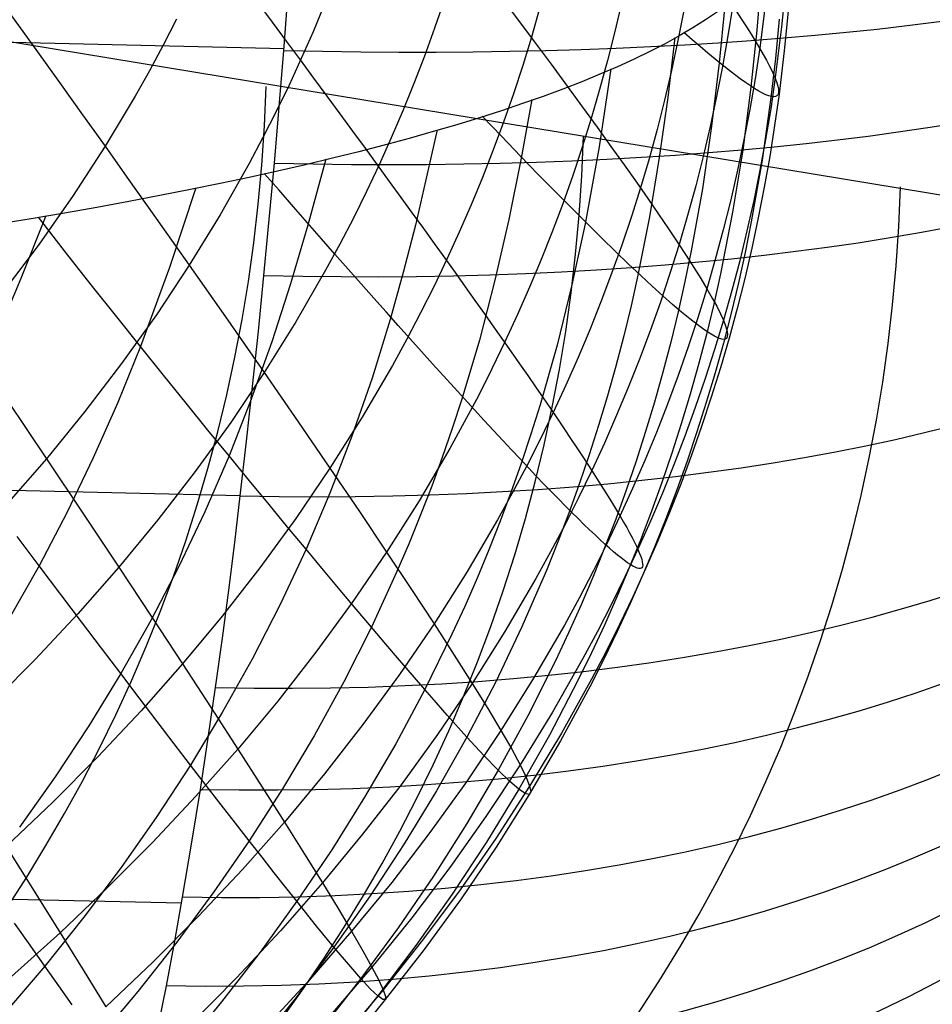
# Model space of a CAD drawing. Extents: x -274 to 274, y -220 to 276.
# Tile 35 of 164: x -249.57 to -248.38, y 9.4 to 10.68. Entities that reach past the tile are written whole.
import ezdxf

# ---------------------------------------------------------------- set-up
doc = ezdxf.new("R2010")
doc.units = 0
doc.layers.add('PREDEFINITO', color=7, linetype='CONTINUOUS')

msp = doc.modelspace()

# ---------------------------------------------------------------- linework, layer by layer
at = {"layer": 'PREDEFINITO'}
for p, q in [((-249.2231, 10.6386, 696.4546), (-264.8686, 11.0101, 693.1242)), ((-247.9937, 10.3867, 700.2615), (-251.4986, 10.9638, 716.8082)), ((-248.6034, 10.7373, 687.0474), (-248.6095, 10.6629, 687.0429)), ((-249.2235, 10.6367, 696.455), (-249.2167, 10.7253, 696.4324)), ((-248.5708, 10.7336, 688.0645), (-248.5773, 10.6672, 688.0698)), ((-249.0154, 10.7016, 690.1938), (-249.0278, 10.6654, 690.207)), ((-248.7848, 10.6997, 689.4717), (-248.7937, 10.6614, 689.4819)), ((-248.5969, 10.7073, 688.4129), (-248.6056, 10.6399, 688.4213)), ((-248.5676, 10.7009, 687.7237), (-248.5735, 10.6401, 687.7258)), ((-249.171, 10.6959, 690.5631), (-249.1856, 10.6609, 690.5776)), ((-248.8914, 10.6912, 689.834), (-248.9021, 10.6539, 689.8457)), ((-248.7042, 10.6884, 689.1181), (-248.7118, 10.6494, 689.1267)), ((-248.6508, 10.6952, 686.7093), (-248.6582, 10.6204, 686.7012)), ((-248.6408, 10.6953, 688.764), (-248.6471, 10.6555, 688.7709)), ((-249.5769, 10.6814, 691.3184), (-249.5455, 10.6377, 691.2458)), ((-249.3629, 10.6771, 690.9435), (-249.3801, 10.6436, 690.9591)), ((-248.5806, 10.6773, 687.3828), (-248.5854, 10.6263, 687.3821)), ((-249.1856, 10.6609, 690.5776), (-249.2008, 10.6262, 690.592)), ((-249.0278, 10.6654, 690.207), (-249.0409, 10.6294, 690.22)), ((-248.7937, 10.6614, 689.4819), (-248.8033, 10.6235, 689.492)), ((-248.6095, 10.6629, 687.0429), (-248.6171, 10.5891, 687.0383)), ((-248.5773, 10.6672, 688.0698), (-248.5855, 10.6014, 688.075)), ((-248.9021, 10.6539, 689.8457), (-248.9134, 10.617, 689.8573)), ((-248.7157, 10.6536, 686.3698), (-248.7251, 10.5754, 686.3575)), ((-248.7118, 10.6494, 689.1267), (-248.7202, 10.6107, 689.1351)), ((-248.6471, 10.6555, 688.7709), (-248.654, 10.616, 688.7776)), ((-249.5455, 10.6377, 691.2458), (-249.5148, 10.595, 691.1718)), ((-249.3801, 10.6436, 690.9591), (-249.398, 10.6104, 690.9745)), ((-249.2295, 10.5637, 696.4754), (-249.2235, 10.6367, 696.455)), ((-248.6056, 10.6399, 688.4213), (-248.6117, 10.5999, 688.4263)), ((-248.5735, 10.6401, 687.7258), (-248.5806, 10.5799, 687.7276)), ((-249.2008, 10.6262, 690.592), (-249.2168, 10.5917, 690.6062)), ((-249.0409, 10.6294, 690.22), (-249.0546, 10.5937, 690.233)), ((-248.8033, 10.6235, 689.492), (-248.8136, 10.5858, 689.502)), ((-248.6582, 10.6204, 686.7012), (-248.6681, 10.5382, 686.6921)), ((-248.5854, 10.6263, 687.3821), (-248.5912, 10.5757, 687.3813)), ((-249.398, 10.6104, 690.9745), (-249.4166, 10.5774, 690.9898)), ((-248.9134, 10.617, 689.8573), (-248.9255, 10.5803, 689.8688)), ((-248.7989, 10.6129, 686.0284), (-248.8142, 10.5117, 686.0077)), ((-248.7202, 10.6107, 689.1351), (-248.7293, 10.5723, 689.1435)), ((-248.654, 10.616, 688.7776), (-248.6617, 10.5768, 688.7843)), ((-249.5148, 10.595, 691.1718), (-249.4848, 10.5532, 691.0965)), ((-248.6117, 10.5999, 688.4263), (-248.6186, 10.5602, 688.4311)), ((-248.5855, 10.6014, 688.075), (-248.5914, 10.5611, 688.0781)), ((-249.2168, 10.5917, 690.6062), (-249.2334, 10.5575, 690.6203)), ((-249.0546, 10.5937, 690.233), (-249.069, 10.5583, 690.2458)), ((-248.8136, 10.5858, 689.502), (-248.8246, 10.5484, 689.5119)), ((-248.6171, 10.5891, 687.0383), (-248.6278, 10.5074, 687.0331)), ((-249.4166, 10.5774, 690.9898), (-249.4556, 10.5123, 691.0199)), ((-248.9255, 10.5803, 689.8688), (-248.9382, 10.5438, 689.8802)), ((-248.9014, 10.5728, 685.6856), (-248.9152, 10.4968, 685.6663)), ((-248.7293, 10.5723, 689.1435), (-248.739, 10.5341, 689.1517)), ((-248.7251, 10.5754, 686.3575), (-248.7361, 10.4978, 686.3452)), ((-248.6617, 10.5768, 688.7843), (-248.67, 10.5379, 688.7908)), ((-248.5912, 10.5757, 687.3813), (-248.6026, 10.4944, 687.3799)), ((-248.5806, 10.5799, 687.7276), (-248.5863, 10.5393, 687.7288)), ((-249.2334, 10.5575, 690.6203), (-249.2506, 10.5236, 690.6342)), ((-249.2358, 10.4902, 696.4976), (-249.2295, 10.5637, 696.4754)), ((-249.069, 10.5583, 690.2458), (-249.0841, 10.5231, 690.2584)), ((-248.6186, 10.5602, 688.4311), (-248.6261, 10.5207, 688.4359)), ((-248.5914, 10.5611, 688.0781), (-248.5981, 10.5211, 688.0811)), ((-249.4848, 10.5532, 691.0965), (-249.4556, 10.5123, 691.0199)), ((-248.9382, 10.5438, 689.8802), (-248.9516, 10.5077, 689.8914)), ((-248.8246, 10.5484, 689.5119), (-248.8362, 10.5112, 689.5216)), ((-249.0243, 10.5338, 685.3407), (-249.0527, 10.4099, 685.3031)), ((-248.739, 10.5341, 689.1517), (-248.7494, 10.4962, 689.1598)), ((-248.6681, 10.5382, 686.6921), (-248.6801, 10.4569, 686.6831)), ((-248.67, 10.5379, 688.7908), (-248.6791, 10.4992, 688.7973)), ((-248.5863, 10.5393, 687.7288), (-248.5927, 10.4991, 687.73)), ((-249.2506, 10.5236, 690.6342), (-249.2685, 10.4899, 690.648)), ((-249.0841, 10.5231, 690.2584), (-249.0998, 10.4882, 690.271)), ((-248.6261, 10.5207, 688.4359), (-248.6344, 10.4815, 688.4406)), ((-248.5981, 10.5211, 688.0811), (-248.6054, 10.4814, 688.084)), ((-249.4556, 10.5123, 691.0199), (-249.4972, 10.4482, 691.0494)), ((-249.4556, 10.5123, 691.0199), (-249.4272, 10.4723, 690.9421)), ((-248.9516, 10.5077, 689.8914), (-248.9656, 10.4717, 689.9025)), ((-248.8362, 10.5112, 689.5216), (-248.8485, 10.4743, 689.5312)), ((-248.8142, 10.5117, 686.0077), (-248.8323, 10.4115, 685.9869)), ((-248.6278, 10.5074, 687.0331), (-248.6409, 10.4266, 687.0277)), ((-249.1689, 10.4956, 684.9944), (-249.1923, 10.41, 684.9644)), ((-248.9152, 10.4968, 685.6663), (-248.9314, 10.4173, 685.646)), ((-248.7494, 10.4962, 689.1598), (-248.7605, 10.4585, 689.1678)), ((-248.7361, 10.4978, 686.3452), (-248.7489, 10.4209, 686.3329)), ((-248.6791, 10.4992, 688.7973), (-248.6888, 10.4608, 688.8036)), ((-248.6026, 10.4944, 687.3799), (-248.6167, 10.4142, 687.3782)), ((-248.5927, 10.4991, 687.73), (-248.5998, 10.4591, 687.731)), ((-249.2685, 10.4899, 690.648), (-249.3061, 10.4234, 690.6752)), ((-249.2424, 10.4171, 696.5213), (-249.2358, 10.4902, 696.4976)), ((-249.0998, 10.4882, 690.271), (-249.1162, 10.4536, 690.2834)), ((-248.6344, 10.4815, 688.4406), (-248.6434, 10.4426, 688.4452)), ((-248.6054, 10.4814, 688.084), (-248.6135, 10.4419, 688.0868)), ((-249.4272, 10.4723, 690.9421), (-249.3995, 10.4333, 690.8631)), ((-248.9656, 10.4717, 689.9025), (-248.9804, 10.4361, 689.9135)), ((-248.8485, 10.4743, 689.5312), (-248.8615, 10.4376, 689.5408)), ((-249.3376, 10.4584, 684.6458), (-249.3721, 10.3549, 684.6041)), ((-248.7605, 10.4585, 689.1678), (-248.7723, 10.4211, 689.1757)), ((-248.6888, 10.4608, 688.8036), (-248.6993, 10.4226, 688.8099)), ((-248.6801, 10.4569, 686.6831), (-248.6945, 10.3766, 686.6739)), ((-248.5998, 10.4591, 687.731), (-248.6075, 10.4194, 687.732)), ((-249.4972, 10.4482, 691.0494), (-249.5412, 10.3852, 691.0782)), ((-249.1162, 10.4536, 690.2834), (-249.1332, 10.4192, 690.2956)), ((-248.6434, 10.4426, 688.4452), (-248.653, 10.4039, 688.4497)), ((-248.6135, 10.4419, 688.0868), (-248.6223, 10.4027, 688.0896)), ((-249.3995, 10.4333, 690.8631), (-249.3463, 10.358, 690.7017)), ((-248.9804, 10.4361, 689.9135), (-248.9958, 10.4007, 689.9243)), ((-248.8615, 10.4376, 689.5408), (-248.8752, 10.4013, 689.5502)), ((-249.5325, 10.4219, 684.2948), (-249.5651, 10.3407, 684.2581)), ((-249.5038, 10.3711, 684.3565), (-249.542, 10.4202, 684.2789)), ((-249.3061, 10.4234, 690.6752), (-249.3463, 10.358, 690.7017)), ((-249.2493, 10.3445, 696.5466), (-249.2424, 10.4171, 696.5213)), ((-249.1332, 10.4192, 690.2956), (-249.1509, 10.3851, 690.3078)), ((-248.9314, 10.4173, 685.646), (-248.9495, 10.3386, 685.6257)), ((-248.7723, 10.4211, 689.1757), (-248.7848, 10.384, 689.1835)), ((-248.7489, 10.4209, 686.3329), (-248.7639, 10.3449, 686.3206)), ((-248.6993, 10.4226, 688.8099), (-248.7104, 10.3847, 688.816)), ((-248.6409, 10.4266, 687.0277), (-248.6565, 10.3468, 687.0222)), ((-248.6075, 10.4194, 687.732), (-248.616, 10.3799, 687.7329)), ((-249.28, 10.0586, 696.6639), (-264.924, 10.4137, 693.3263)), ((-249.1923, 10.41, 684.9644), (-249.2149, 10.3339, 684.9374)), ((-249.0527, 10.4099, 685.3031), (-249.0684, 10.3485, 685.2844)), ((-248.8323, 10.4115, 685.9869), (-248.8494, 10.3323, 685.9702)), ((-248.653, 10.4039, 688.4497), (-248.6634, 10.3655, 688.4541)), ((-248.6223, 10.4027, 688.0896), (-248.6317, 10.3638, 688.0923)), ((-248.6167, 10.4142, 687.3782), (-248.6247, 10.3744, 687.3772)), ((-248.9958, 10.4007, 689.9243), (-249.0118, 10.3656, 689.935)), ((-248.8752, 10.4013, 689.5502), (-248.8895, 10.3652, 689.5595)), ((-249.5412, 10.3852, 691.0782), (-249.5877, 10.3233, 691.1063)), ((-249.1509, 10.3851, 690.3078), (-249.1693, 10.3513, 690.3198)), ((-248.7848, 10.384, 689.1835), (-248.798, 10.3471, 689.1912)), ((-248.7104, 10.3847, 688.816), (-248.7222, 10.3471, 688.822)), ((-248.616, 10.3799, 687.7329), (-248.6251, 10.3407, 687.7337)), ((-249.4719, 10.3305, 684.4238), (-249.5038, 10.3711, 684.3565)), ((-249.0118, 10.3656, 689.935), (-249.0285, 10.3308, 689.9457)), ((-248.8895, 10.3652, 689.5595), (-248.9045, 10.3293, 689.5686)), ((-248.6945, 10.3766, 686.6739), (-248.7027, 10.3368, 686.6693)), ((-248.6634, 10.3655, 688.4541), (-248.6744, 10.3274, 688.4584)), ((-248.6247, 10.3744, 687.3772), (-248.6334, 10.335, 687.3762)), ((-249.3721, 10.3549, 684.6041), (-249.4098, 10.2524, 684.5623)), ((-249.3463, 10.358, 690.7017), (-249.389, 10.2936, 690.7277)), ((-249.3463, 10.358, 690.7017), (-249.2961, 10.2864, 690.5361)), ((-248.6317, 10.3638, 688.0923), (-248.6419, 10.3251, 688.0948)), ((-249.5651, 10.3407, 684.2581), (-249.5954, 10.2693, 684.2253)), ((-249.2565, 10.2724, 696.5735), (-249.2493, 10.3445, 696.5466)), ((-249.1693, 10.3513, 690.3198), (-249.2079, 10.2844, 690.3434)), ((-249.0684, 10.3485, 685.2844), (-249.0854, 10.2876, 685.2656)), ((-248.798, 10.3471, 689.1912), (-248.8118, 10.3106, 689.1988)), ((-248.7639, 10.3449, 686.3206), (-248.7727, 10.3054, 686.314)), ((-248.7222, 10.3471, 688.822), (-248.7347, 10.3098, 688.828)), ((-248.6565, 10.3468, 687.0222), (-248.6654, 10.3073, 687.0193)), ((-248.6251, 10.3407, 687.7337), (-248.635, 10.3018, 687.7345)), ((-249.4405, 10.2909, 684.4923), (-249.4719, 10.3305, 684.4238)), ((-249.2149, 10.3339, 684.9374), (-249.2393, 10.2584, 684.9104)), ((-249.0285, 10.3308, 689.9457), (-249.0459, 10.2962, 689.9561)), ((-248.9495, 10.3386, 685.6257), (-248.9697, 10.2608, 685.6053)), ((-248.9045, 10.3293, 689.5686), (-248.9201, 10.2938, 689.5777)), ((-248.8494, 10.3323, 685.9702), (-248.8688, 10.254, 685.9535)), ((-248.7027, 10.3368, 686.6693), (-248.7115, 10.2973, 686.6646)), ((-248.6744, 10.3274, 688.4584), (-248.6861, 10.2895, 688.4626)), ((-248.6334, 10.335, 687.3762), (-248.6428, 10.2958, 687.3752)), ((-248.6419, 10.3251, 688.0948), (-248.6527, 10.2867, 688.0973)), ((-248.8118, 10.3106, 689.1988), (-248.8263, 10.2742, 689.2063)), ((-248.7727, 10.3054, 686.314), (-248.7822, 10.2661, 686.3074)), ((-248.7347, 10.3098, 688.828), (-248.7479, 10.2727, 688.8338)), ((-248.6654, 10.3073, 687.0193), (-248.6749, 10.2681, 687.0164)), ((-248.635, 10.3018, 687.7345), (-248.6455, 10.2631, 687.7351)), ((-249.4098, 10.2524, 684.5623), (-249.4405, 10.2909, 684.4923)), ((-249.389, 10.2936, 690.7277), (-249.4342, 10.2303, 690.7531)), ((-249.0854, 10.2876, 685.2656), (-249.109, 10.2114, 685.2419)), ((-249.0459, 10.2962, 689.9561), (-249.0639, 10.2619, 689.9665)), ((-248.9201, 10.2938, 689.5777), (-248.9365, 10.2584, 689.5866)), ((-248.7115, 10.2973, 686.6646), (-248.721, 10.258, 686.6598)), ((-248.6861, 10.2895, 688.4626), (-248.6985, 10.2519, 688.4667)), ((-248.6428, 10.2958, 687.3752), (-248.6529, 10.2568, 687.374)), ((-249.2961, 10.2864, 690.5361), (-249.249, 10.2186, 690.3664)), ((-249.2079, 10.2844, 690.3434), (-249.249, 10.2186, 690.3664)), ((-248.6527, 10.2867, 688.0973), (-248.6642, 10.2486, 688.0997)), ((-249.264, 10.2006, 696.602), (-249.2565, 10.2724, 696.5735)), ((-248.8263, 10.2742, 689.2063), (-248.8414, 10.2382, 689.2136)), ((-248.7822, 10.2661, 686.3074), (-248.7924, 10.2271, 686.3008)), ((-248.7479, 10.2727, 688.8338), (-248.7618, 10.2359, 688.8396)), ((-248.6749, 10.2681, 687.0164), (-248.685, 10.2291, 687.0134)), ((-248.6455, 10.2631, 687.7351), (-248.6567, 10.2247, 687.7357)), ((-249.4098, 10.2524, 684.5623), (-249.4392, 10.1797, 684.5323)), ((-249.3797, 10.2151, 684.6337), (-249.4098, 10.2524, 684.5623)), ((-249.2393, 10.2584, 684.9104), (-249.2658, 10.1839, 684.8833)), ((-249.0639, 10.2619, 689.9665), (-249.0826, 10.2279, 689.9767)), ((-248.9697, 10.2608, 685.6053), (-248.9925, 10.1841, 685.5849)), ((-248.9365, 10.2584, 689.5866), (-248.9534, 10.2234, 689.5954)), ((-248.8688, 10.254, 685.9535), (-248.8908, 10.1767, 685.9366)), ((-248.721, 10.258, 686.6598), (-248.7313, 10.219, 686.655)), ((-248.6985, 10.2519, 688.4667), (-248.7116, 10.2146, 688.4708)), ((-248.6529, 10.2568, 687.374), (-248.6637, 10.2182, 687.3728)), ((-248.8414, 10.2382, 689.2136), (-248.8572, 10.2024, 689.2209)), ((-248.6642, 10.2486, 688.0997), (-248.6764, 10.2108, 688.102)), ((-249.4342, 10.2303, 690.7531), (-249.4817, 10.168, 690.7779)), ((-249.0826, 10.2279, 689.9767), (-249.1218, 10.1606, 689.9968)), ((-248.7924, 10.2271, 686.3008), (-248.8033, 10.1884, 686.2941)), ((-248.7618, 10.2359, 688.8396), (-248.7763, 10.1993, 688.8452)), ((-248.685, 10.2291, 687.0134), (-248.6959, 10.1904, 687.0104)), ((-248.6567, 10.2247, 687.7357), (-248.6686, 10.1866, 687.7362)), ((-249.3504, 10.1789, 684.7066), (-249.3797, 10.2151, 684.6337)), ((-249.249, 10.2186, 690.3664), (-249.2925, 10.1539, 690.3889)), ((-249.249, 10.2186, 690.3664), (-249.2048, 10.1546, 690.1931)), ((-249.109, 10.2114, 685.2419), (-249.1351, 10.1362, 685.2181)), ((-248.9534, 10.2234, 689.5954), (-248.971, 10.1886, 689.6041)), ((-248.7313, 10.219, 686.655), (-248.7422, 10.1803, 686.6501)), ((-248.7116, 10.2146, 688.4708), (-248.7254, 10.1775, 688.4747)), ((-248.6637, 10.2182, 687.3728), (-248.6751, 10.1798, 687.3716)), ((-249.2719, 10.1294, 696.6321), (-249.264, 10.2006, 696.602)), ((-248.8572, 10.2024, 689.2209), (-248.8737, 10.1669, 689.228)), ((-248.7763, 10.1993, 688.8452), (-248.7915, 10.1631, 688.8508)), ((-248.6764, 10.2108, 688.102), (-248.6893, 10.1732, 688.1043)), ((-248.971, 10.1886, 689.6041), (-248.9893, 10.1541, 689.6127)), ((-248.8033, 10.1884, 686.2941), (-248.8149, 10.15, 686.2874)), ((-248.6959, 10.1904, 687.0104), (-248.7075, 10.152, 687.0073)), ((-248.6686, 10.1866, 687.7362), (-248.6812, 10.1488, 687.7367)), ((-249.5827, 10.1828, 690.9702), (-249.5317, 10.1068, 690.802)), ((-249.4392, 10.1797, 684.5323), (-249.4709, 10.108, 684.5022)), ((-249.322, 10.144, 684.7807), (-249.3504, 10.1789, 684.7066)), ((-249.2658, 10.1839, 684.8833), (-249.2946, 10.1103, 684.8562)), ((-248.9925, 10.1841, 685.5849), (-249.0048, 10.1461, 685.5747)), ((-248.8908, 10.1767, 685.9366), (-248.9028, 10.1385, 685.9281)), ((-248.7422, 10.1803, 686.6501), (-248.7538, 10.1419, 686.6452)), ((-248.7254, 10.1775, 688.4747), (-248.7398, 10.1408, 688.4786)), ((-248.6893, 10.1732, 688.1043), (-248.7029, 10.1359, 688.1064)), ((-248.6751, 10.1798, 687.3716), (-248.6872, 10.1416, 687.3702)), ((-249.4817, 10.168, 690.7779), (-249.5317, 10.1068, 690.802)), ((-249.1218, 10.1606, 689.9968), (-249.1636, 10.0944, 690.0163)), ((-248.8737, 10.1669, 689.228), (-248.8908, 10.1317, 689.2351)), ((-248.7915, 10.1631, 688.8508), (-248.8073, 10.1271, 688.8563)), ((-249.2925, 10.1539, 690.3889), (-249.3386, 10.0902, 690.4109)), ((-249.2048, 10.1546, 690.1931), (-249.1636, 10.0944, 690.0163)), ((-248.9893, 10.1541, 689.6127), (-249.0082, 10.1199, 689.6212)), ((-248.8149, 10.15, 686.2874), (-248.8271, 10.1118, 686.2807)), ((-248.7075, 10.152, 687.0073), (-248.7197, 10.1139, 687.0041)), ((-248.6812, 10.1488, 687.7367), (-248.6944, 10.1112, 687.7371)), ((-249.2946, 10.1103, 684.8562), (-249.322, 10.144, 684.7807)), ((-249.1351, 10.1362, 685.2181), (-249.1636, 10.0621, 685.1942)), ((-249.0048, 10.1461, 685.5747), (-249.0178, 10.1084, 685.5645)), ((-248.9028, 10.1385, 685.9281), (-248.9154, 10.1005, 685.9196)), ((-248.7538, 10.1419, 686.6452), (-248.7661, 10.1038, 686.6402)), ((-248.7398, 10.1408, 688.4786), (-248.7549, 10.1043, 688.4823)), ((-248.7029, 10.1359, 688.1064), (-248.7171, 10.0989, 688.1085)), ((-248.6872, 10.1416, 687.3702), (-248.7, 10.1038, 687.3688)), ((-249.28, 10.0586, 696.6638), (-249.2719, 10.1294, 696.6321)), ((-248.8908, 10.1317, 689.2351), (-248.9086, 10.0967, 689.242)), ((-248.8073, 10.1271, 688.8563), (-248.8238, 10.0913, 688.8616)), ((-249.2946, 10.1103, 684.8562), (-249.326, 10.0379, 684.8292)), ((-249.2681, 10.0781, 684.9329), (-249.2946, 10.1103, 684.8562)), ((-249.0082, 10.1199, 689.6212), (-249.0479, 10.0522, 689.6378)), ((-248.8271, 10.1118, 686.2807), (-248.84, 10.0739, 686.2739)), ((-248.7197, 10.1139, 687.0041), (-248.7326, 10.076, 687.0009)), ((-248.6944, 10.1112, 687.7371), (-248.7083, 10.0739, 687.7374)), ((-249.5317, 10.1068, 690.802), (-249.5839, 10.0467, 690.8256)), ((-249.5317, 10.1068, 690.802), (-249.4834, 10.0346, 690.6296)), ((-249.4709, 10.108, 684.5022), (-249.5048, 10.0372, 684.4723)), ((-249.0178, 10.1084, 685.5645), (-249.0315, 10.071, 685.5542)), ((-248.9154, 10.1005, 685.9196), (-248.9287, 10.0629, 685.911)), ((-248.9086, 10.0967, 689.242), (-248.927, 10.062, 689.2488)), ((-248.7661, 10.1038, 686.6402), (-248.7791, 10.0659, 686.6352)), ((-248.7549, 10.1043, 688.4823), (-248.7707, 10.068, 688.486)), ((-248.7171, 10.0989, 688.1085), (-248.732, 10.0621, 688.1105)), ((-248.7, 10.1038, 687.3688), (-248.7135, 10.0662, 687.3674)), ((-249.3386, 10.0902, 690.4109), (-249.387, 10.0276, 690.4323)), ((-249.1636, 10.0944, 690.0163), (-249.2078, 10.0293, 690.0354)), ((-249.1636, 10.0944, 690.0163), (-249.1254, 10.0381, 689.8365)), ((-248.8238, 10.0913, 688.8616), (-248.841, 10.0559, 688.8669)), ((-249.2427, 10.0472, 685.0109), (-249.2681, 10.0781, 684.9329)), ((-249.0315, 10.071, 685.5542), (-249.0459, 10.0339, 685.5439)), ((-248.84, 10.0739, 686.2739), (-248.8536, 10.0363, 686.2671)), ((-248.7326, 10.076, 687.0009), (-248.7462, 10.0385, 686.9976)), ((-248.7083, 10.0739, 687.7374), (-248.7229, 10.0369, 687.7376)), ((-249.2873, 9.9979, 696.6927), (-249.28, 10.0586, 696.6638)), ((-249.1636, 10.0621, 685.1942), (-249.1947, 9.9892, 685.1704)), ((-248.927, 10.062, 689.2488), (-248.946, 10.0275, 689.2555)), ((-248.9287, 10.0629, 685.911), (-248.9427, 10.0255, 685.9025)), ((-248.7791, 10.0659, 686.6352), (-248.7927, 10.0283, 686.6302)), ((-248.7707, 10.068, 688.486), (-248.7871, 10.0321, 688.4896)), ((-248.732, 10.0621, 688.1105), (-248.7476, 10.0256, 688.1124)), ((-248.7135, 10.0662, 687.3674), (-248.7276, 10.0289, 687.3659)), ((-249.2182, 10.0175, 685.0901), (-249.2427, 10.0472, 685.0109)), ((-249.0479, 10.0522, 689.6378), (-249.0901, 9.9856, 689.6539)), ((-248.841, 10.0559, 688.8669), (-248.8588, 10.0207, 688.872)), ((-249.5048, 10.0372, 684.4723), (-249.5411, 9.9676, 684.4424)), ((-249.4834, 10.0346, 690.6296), (-249.4378, 9.9661, 690.4531)), ((-249.326, 10.0379, 684.8292), (-249.3599, 9.9667, 684.8022)), ((-249.1254, 10.0381, 689.8365), (-249.0901, 9.9856, 689.6539)), ((-249.0459, 10.0339, 685.5439), (-249.0609, 9.997, 685.5337)), ((-248.8536, 10.0363, 686.2671), (-248.8678, 9.999, 686.2602)), ((-248.7871, 10.0321, 688.4896), (-248.8042, 9.9964, 688.4931)), ((-248.7462, 10.0385, 686.9976), (-248.7605, 10.0012, 686.9943)), ((-248.7229, 10.0369, 687.7376), (-248.7381, 10.0002, 687.7377)), ((-249.387, 10.0276, 690.4323), (-249.4378, 9.9661, 690.4531)), ((-249.2078, 10.0293, 690.0354), (-249.2545, 9.9653, 690.054)), ((-248.946, 10.0275, 689.2555), (-248.986, 9.9595, 689.2686)), ((-248.9427, 10.0255, 685.9025), (-248.9574, 9.9884, 685.8939)), ((-248.8588, 10.0207, 688.872), (-248.8772, 9.9857, 688.8771)), ((-248.7927, 10.0283, 686.6302), (-248.8071, 9.991, 686.625)), ((-248.7476, 10.0256, 688.1124), (-248.7638, 9.9894, 688.1143)), ((-248.7276, 10.0289, 687.3659), (-248.7424, 9.9919, 687.3643)), ((-249.1947, 9.9892, 685.1704), (-249.2182, 10.0175, 685.0901)), ((-249.5411, 9.9676, 684.4424), (-249.5699, 10.0059, 684.3695)), ((-249.2951, 9.9363, 696.7235), (-249.2873, 9.9979, 696.6927)), ((-249.0609, 9.997, 685.5337), (-249.0766, 9.9605, 685.5234)), ((-248.8678, 9.999, 686.2602), (-248.8827, 9.9619, 686.2534)), ((-248.8042, 9.9964, 688.4931), (-248.8219, 9.9609, 688.4965)), ((-248.7605, 10.0012, 686.9943), (-248.7754, 9.9641, 686.9909)), ((-248.7381, 10.0002, 687.7377), (-248.754, 9.9637, 687.7378)), ((-249.1947, 9.9892, 685.1704), (-249.2283, 9.9174, 685.1466)), ((-249.1721, 9.9621, 685.2519), (-249.1947, 9.9892, 685.1704)), ((-249.0901, 9.9856, 689.6539), (-249.1348, 9.9201, 689.6695)), ((-249.0901, 9.9856, 689.6539), (-249.0578, 9.9371, 689.4687)), ((-248.9574, 9.9884, 685.8939), (-248.9727, 9.9516, 685.8853)), ((-248.8772, 9.9857, 688.8771), (-248.8963, 9.9511, 688.8821)), ((-248.8071, 9.991, 686.625), (-248.822, 9.954, 686.6199)), ((-248.7638, 9.9894, 688.1143), (-248.7807, 9.9535, 688.116)), ((-248.7424, 9.9919, 687.3643), (-248.7579, 9.9552, 687.3626)), ((-249.5411, 9.9676, 684.4424), (-249.5799, 9.8992, 684.4127)), ((-249.5132, 9.9307, 684.5168), (-249.5411, 9.9676, 684.4424)), ((-249.4378, 9.9661, 690.4531), (-249.491, 9.9056, 690.4734)), ((-249.4378, 9.9661, 690.4531), (-249.3951, 9.9013, 690.273)), ((-249.3599, 9.9667, 684.8022), (-249.3963, 9.8967, 684.7753)), ((-249.2545, 9.9653, 690.054), (-249.3036, 9.9023, 690.072)), ((-249.1504, 9.9362, 685.3345), (-249.1721, 9.9621, 685.2519)), ((-249.0766, 9.9605, 685.5234), (-249.1099, 9.8882, 685.5028)), ((-248.986, 9.9595, 689.2686), (-249.0285, 9.8925, 689.2813)), ((-248.8827, 9.9619, 686.2534), (-248.8983, 9.9252, 686.2464)), ((-248.8219, 9.9609, 688.4965), (-248.8403, 9.9258, 688.4998)), ((-248.7754, 9.9641, 686.9909), (-248.791, 9.9274, 686.9875)), ((-248.754, 9.9637, 687.7378), (-248.7706, 9.9275, 687.7378)), ((-248.9727, 9.9516, 685.8853), (-248.9887, 9.9151, 685.8766)), ((-248.8963, 9.9511, 688.8821), (-248.9364, 9.8826, 688.8917)), ((-248.822, 9.954, 686.6199), (-248.8377, 9.9172, 686.6147)), ((-248.7807, 9.9535, 688.116), (-248.7982, 9.9178, 688.1177)), ((-248.7579, 9.9552, 687.3626), (-248.774, 9.9187, 687.3609)), ((-249.4863, 9.8951, 684.5927), (-249.5132, 9.9307, 684.5168)), ((-249.3033, 9.8737, 696.7567), (-249.2951, 9.9363, 696.7235)), ((-249.1297, 9.9116, 685.4181), (-249.1504, 9.9362, 685.3345)), ((-249.0578, 9.9371, 689.4687), (-249.0285, 9.8925, 689.2813)), ((-249.2283, 9.9174, 685.1466), (-249.2646, 9.8468, 685.1228)), ((-249.1348, 9.9201, 689.6695), (-249.1819, 9.8557, 689.6847)), ((-248.8983, 9.9252, 686.2464), (-248.9145, 9.8887, 686.2395)), ((-248.8403, 9.9258, 688.4998), (-248.8593, 9.8909, 688.5031)), ((-248.8377, 9.9172, 686.6147), (-248.854, 9.8807, 686.6094)), ((-248.7982, 9.9178, 688.1177), (-248.8164, 9.8824, 688.1193)), ((-248.791, 9.9274, 686.9875), (-248.8073, 9.8909, 686.984)), ((-248.774, 9.9187, 687.3609), (-248.7908, 9.8825, 687.3591)), ((-248.7706, 9.9275, 687.7378), (-248.7878, 9.8915, 687.7378)), ((-249.491, 9.9056, 690.4734), (-249.5464, 9.8462, 690.4932)), ((-249.1099, 9.8882, 685.5028), (-249.1297, 9.9116, 685.4181)), ((-248.9887, 9.9151, 685.8766), (-249.0053, 9.8789, 685.868)), ((-249.4603, 9.8608, 684.6699), (-249.4863, 9.8951, 684.5927)), ((-249.3963, 9.8967, 684.7753), (-249.4353, 9.8278, 684.7485)), ((-249.3951, 9.9013, 690.273), (-249.3551, 9.8404, 690.0896)), ((-249.3036, 9.9023, 690.072), (-249.3551, 9.8404, 690.0896)), ((-249.0285, 9.8925, 689.2813), (-249.0735, 9.8265, 689.2936)), ((-249.0285, 9.8925, 689.2813), (-249.0022, 9.8518, 689.092)), ((-248.7878, 9.8915, 687.7378), (-248.8056, 9.8559, 687.7377)), ((-249.1099, 9.8882, 685.5028), (-249.1458, 9.8172, 685.4821)), ((-249.0912, 9.8661, 685.5884), (-249.1099, 9.8882, 685.5028)), ((-249.0053, 9.8789, 685.868), (-249.0406, 9.8072, 685.8506)), ((-248.9364, 9.8826, 688.8917), (-248.9789, 9.8152, 688.901)), ((-248.9145, 9.8887, 686.2395), (-248.9489, 9.8165, 686.2255)), ((-248.8593, 9.8909, 688.5031), (-248.8992, 9.8219, 688.5093)), ((-248.854, 9.8807, 686.6094), (-248.8709, 9.8445, 686.6042)), ((-248.8164, 9.8824, 688.1193), (-248.8352, 9.8473, 688.1208)), ((-248.8073, 9.8909, 686.984), (-248.8242, 9.8547, 686.9805)), ((-248.7908, 9.8825, 687.3591), (-248.8082, 9.8466, 687.3573)), ((-249.3121, 9.8098, 696.7926), (-249.3033, 9.8737, 696.7567)), ((-249.0734, 9.8453, 685.6749), (-249.0912, 9.8661, 685.5884)), ((-249.3562, 9.5301, 696.9767), (-264.9987, 9.8647, 693.6296)), ((-249.4353, 9.8278, 684.7485), (-249.4603, 9.8608, 684.6699)), ((-249.1819, 9.8557, 689.6847), (-249.2315, 9.7923, 689.6994)), ((-248.8242, 9.8547, 686.9805), (-248.8417, 9.8188, 686.9769)), ((-248.8056, 9.8559, 687.7377), (-248.8241, 9.8205, 687.7375)), ((-249.5464, 9.8462, 690.4932), (-249.6042, 9.7879, 690.5123)), ((-249.3551, 9.8404, 690.0896), (-249.4089, 9.7796, 690.1066)), ((-249.3551, 9.8404, 690.0896), (-249.3178, 9.7833, 689.903)), ((-249.2646, 9.8468, 685.1228), (-249.3034, 9.7774, 685.099)), ((-249.0565, 9.8257, 685.7623), (-249.0734, 9.8453, 685.6749)), ((-249.0022, 9.8518, 689.092), (-248.9789, 9.8152, 688.901)), ((-248.8709, 9.8445, 686.6042), (-248.9068, 9.773, 686.5935)), ((-248.8352, 9.8473, 688.1208), (-248.8747, 9.7778, 688.1236)), ((-248.8082, 9.8466, 687.3573), (-248.8262, 9.8109, 687.3554)), ((-249.4353, 9.8278, 684.7485), (-249.4767, 9.7602, 684.7217)), ((-249.4112, 9.7962, 684.8283), (-249.4353, 9.8278, 684.7485)), ((-249.1458, 9.8172, 685.4821), (-249.1843, 9.7473, 685.4614)), ((-249.0735, 9.8265, 689.2936), (-249.1208, 9.7617, 689.3054)), ((-249.0406, 9.8072, 685.8506), (-249.0565, 9.8257, 685.7623)), ((-248.9789, 9.8152, 688.901), (-249.0239, 9.7488, 688.9098)), ((-248.9489, 9.8165, 686.2255), (-248.9858, 9.7455, 686.2113)), ((-248.9789, 9.8152, 688.901), (-248.9587, 9.7826, 688.7086)), ((-248.8992, 9.8219, 688.5093), (-248.9416, 9.7541, 688.5151)), ((-248.8417, 9.8188, 686.9769), (-248.8788, 9.7478, 686.9695)), ((-248.8241, 9.8205, 687.7375), (-248.863, 9.7506, 687.7369)), ((-249.3216, 9.7444, 696.8315), (-249.3121, 9.8098, 696.7926)), ((-249.0406, 9.8072, 685.8506), (-249.0783, 9.7368, 685.8331)), ((-249.0255, 9.79, 685.9397), (-249.0406, 9.8072, 685.8506)), ((-248.8262, 9.8109, 687.3554), (-248.8643, 9.7404, 687.3514)), ((-249.3881, 9.7659, 684.9094), (-249.4112, 9.7962, 684.8283)), ((-249.2315, 9.7923, 689.6994), (-249.2834, 9.73, 689.7137)), ((-249.0114, 9.774, 686.0295), (-249.0255, 9.79, 685.9397)), ((-249.4089, 9.7796, 690.1066), (-249.465, 9.7198, 690.1231)), ((-249.3034, 9.7774, 685.099), (-249.3446, 9.7092, 685.0752)), ((-249.3178, 9.7833, 689.903), (-249.2834, 9.73, 689.7137)), ((-248.9587, 9.7826, 688.7086), (-248.9416, 9.7541, 688.5151)), ((-248.8747, 9.7778, 688.1236), (-248.9167, 9.7095, 688.126)), ((-249.3659, 9.7369, 684.9917), (-249.3881, 9.7659, 684.9094)), ((-248.9858, 9.7455, 686.2113), (-249.0114, 9.774, 686.0295)), ((-248.9068, 9.773, 686.5935), (-248.9452, 9.7026, 686.5826)), ((-249.4767, 9.7602, 684.7217), (-249.5206, 9.6937, 684.6951)), ((-249.1208, 9.7617, 689.3054), (-249.1706, 9.6979, 689.3168)), ((-248.9416, 9.7541, 688.5151), (-248.9865, 9.6873, 688.5206)), ((-248.9416, 9.7541, 688.5151), (-248.9276, 9.7297, 688.3209)), ((-249.3318, 9.6776, 696.8737), (-249.3216, 9.7444, 696.8315)), ((-249.1843, 9.7473, 685.4614), (-249.2252, 9.6785, 685.4408)), ((-249.0239, 9.7488, 688.9098), (-249.0714, 9.6835, 688.9183)), ((-248.9858, 9.7455, 686.2113), (-249.0252, 9.6757, 686.1971)), ((-248.9637, 9.7217, 686.3958), (-248.9858, 9.7455, 686.2113)), ((-248.8788, 9.7478, 686.9695), (-248.9183, 9.6779, 686.962)), ((-248.8643, 9.7404, 687.3514), (-248.9049, 9.6711, 687.3472)), ((-248.863, 9.7506, 687.7369), (-248.9044, 9.6817, 687.736)), ((-249.3446, 9.7092, 685.0752), (-249.3659, 9.7369, 684.9917)), ((-249.2834, 9.73, 689.7137), (-249.3376, 9.6688, 689.7275)), ((-249.2834, 9.73, 689.7137), (-249.2517, 9.6806, 689.5218)), ((-249.0783, 9.7368, 685.8331), (-249.1186, 9.6675, 685.8156)), ((-248.9276, 9.7297, 688.3209), (-248.9167, 9.7095, 688.126)), ((-249.465, 9.7198, 690.1231), (-249.5233, 9.6611, 690.1391)), ((-248.9452, 9.7026, 686.5826), (-248.9637, 9.7217, 686.3958)), ((-249.3446, 9.7092, 685.0752), (-249.3884, 9.6422, 685.0515)), ((-249.3243, 9.6828, 685.1599), (-249.3446, 9.7092, 685.0752)), ((-248.9452, 9.7026, 686.5826), (-248.986, 9.6333, 686.5716)), ((-248.9167, 9.7095, 688.126), (-248.9612, 9.6422, 688.1282)), ((-248.93, 9.688, 686.7714), (-248.9452, 9.7026, 686.5826)), ((-248.9167, 9.7095, 688.126), (-248.909, 9.6935, 687.931)), ((-249.5206, 9.6937, 684.6951), (-249.5668, 9.6285, 684.6686)), ((-249.1706, 9.6979, 689.3168), (-249.2228, 9.6352, 689.3278)), ((-248.9865, 9.6873, 688.5206), (-249.0338, 9.6215, 688.5258)), ((-248.9183, 9.6779, 686.962), (-248.93, 9.688, 686.7714)), ((-248.909, 9.6935, 687.931), (-248.9044, 9.6817, 687.736)), ((-249.3428, 9.6092, 696.9197), (-249.3318, 9.6776, 696.8737)), ((-249.3048, 9.6576, 685.2456), (-249.3243, 9.6828, 685.1599)), ((-249.2252, 9.6785, 685.4408), (-249.2686, 9.6109, 685.4201)), ((-249.2517, 9.6806, 689.5218), (-249.2228, 9.6352, 689.3278)), ((-249.0714, 9.6835, 688.9183), (-249.1213, 9.6193, 688.9264)), ((-249.0252, 9.6757, 686.1971), (-249.0672, 9.6069, 686.1828)), ((-248.9183, 9.6779, 686.962), (-248.9604, 9.6091, 686.9543)), ((-248.9044, 9.6817, 687.736), (-248.9483, 9.614, 687.7348)), ((-248.91, 9.6723, 687.154), (-248.9183, 9.6779, 686.962)), ((-248.903, 9.6742, 687.5413), (-248.9049, 9.6711, 687.3472)), ((-248.9044, 9.6817, 687.736), (-248.903, 9.6742, 687.5413)), ((-249.3376, 9.6688, 689.7275), (-249.3942, 9.6086, 689.7408)), ((-249.1186, 9.6675, 685.8156), (-249.1614, 9.5993, 685.798)), ((-248.9049, 9.6711, 687.3472), (-248.948, 9.6028, 687.3428)), ((-248.9049, 9.6711, 687.3472), (-248.91, 9.6723, 687.154)), ((-249.5233, 9.6611, 690.1391), (-249.5839, 9.6035, 690.1546)), ((-249.2863, 9.6336, 685.3323), (-249.3048, 9.6576, 685.2456)), ((-249.3884, 9.6422, 685.0515), (-249.4345, 9.5764, 685.0279)), ((-248.9612, 9.6422, 688.1282), (-249.0081, 9.576, 688.1301)), ((-249.2686, 9.6109, 685.4201), (-249.2863, 9.6336, 685.3323)), ((-249.2228, 9.6352, 689.3278), (-249.2773, 9.5736, 689.3383)), ((-249.2228, 9.6352, 689.3278), (-249.1967, 9.5937, 689.1318)), ((-248.986, 9.6333, 686.5716), (-249.0294, 9.5651, 686.5605)), ((-249.2686, 9.6109, 685.4201), (-249.3144, 9.5445, 685.3994)), ((-249.2518, 9.5895, 685.5088), (-249.2686, 9.6109, 685.4201)), ((-249.1213, 9.6193, 688.9264), (-249.1735, 9.5562, 688.9342)), ((-249.0338, 9.6215, 688.5258), (-249.0835, 9.5569, 688.5306)), ((-248.9483, 9.614, 687.7348), (-248.9946, 9.5473, 687.7334)), ((-249.5839, 9.6035, 690.1546), (-249.5477, 9.5456, 689.9617)), ((-249.3942, 9.6086, 689.7408), (-249.453, 9.5496, 689.7536)), ((-249.3549, 9.5378, 696.9709), (-249.3428, 9.6092, 696.9197)), ((-249.1614, 9.5993, 685.798), (-249.2067, 9.5323, 685.7804)), ((-249.0672, 9.6069, 686.1828), (-249.1116, 9.5393, 686.1683)), ((-248.9604, 9.6091, 686.9543), (-249.005, 9.5415, 686.9463)), ((-248.948, 9.6028, 687.3428), (-248.9935, 9.5357, 687.3381)), ((-249.2359, 9.5692, 685.5985), (-249.2518, 9.5895, 685.5088)), ((-249.1967, 9.5937, 689.1318), (-249.1735, 9.5562, 688.9342)), ((-249.4345, 9.5764, 685.0279), (-249.4831, 9.5117, 685.0043)), ((-249.2773, 9.5736, 689.3383), (-249.3341, 9.513, 689.3485)), ((-249.0081, 9.576, 688.1301), (-249.0574, 9.5109, 688.1317)), ((-249.2208, 9.5502, 685.689), (-249.2359, 9.5692, 685.5985)), ((-249.0294, 9.5651, 686.5605), (-249.0752, 9.498, 686.5492)), ((-249.453, 9.5496, 689.7536), (-249.514, 9.4916, 689.766)), ((-249.1735, 9.5562, 688.9342), (-249.228, 9.4942, 688.9415)), ((-249.2067, 9.5323, 685.7804), (-249.2208, 9.5502, 685.689)), ((-249.1735, 9.5562, 688.9342), (-249.1531, 9.5228, 688.7352)), ((-249.0835, 9.5569, 688.5306), (-249.1355, 9.4934, 688.5351)), ((-248.9946, 9.5473, 687.7334), (-249.0434, 9.4817, 687.7318)), ((-249.5477, 9.5456, 689.9617), (-249.514, 9.4916, 689.766)), ((-249.3651, 9.4806, 697.0147), (-249.3549, 9.5378, 696.9709)), ((-249.3144, 9.5445, 685.3994), (-249.3626, 9.4793, 685.3787)), ((-249.1116, 9.5393, 686.1683), (-249.1584, 9.4729, 686.1538)), ((-249.005, 9.5415, 686.9463), (-249.052, 9.4749, 686.9383)), ((-248.9935, 9.5357, 687.3381), (-249.0415, 9.4696, 687.3332)), ((-249.2067, 9.5323, 685.7804), (-249.2543, 9.4665, 685.7628)), ((-249.1809, 9.5002, 685.9656), (-249.2067, 9.5323, 685.7804)), ((-249.1531, 9.5228, 688.7352), (-249.1355, 9.4934, 688.5351)), ((-249.4831, 9.5117, 685.0043), (-249.5339, 9.4483, 684.9808)), ((-249.3341, 9.513, 689.3485), (-249.3931, 9.4536, 689.3582)), ((-249.0574, 9.5109, 688.1317), (-249.1091, 9.447, 688.1329)), ((-249.553, 9.4754, 684.8943), (-249.573, 9.5038, 684.8091)), ((-249.1584, 9.4729, 686.1538), (-249.1809, 9.5002, 685.9656)), ((-249.0752, 9.498, 686.5492), (-249.1235, 9.4321, 686.5378)), ((-249.514, 9.4916, 689.766), (-249.5772, 9.4346, 689.778)), ((-249.514, 9.4916, 689.766), (-249.4829, 9.4414, 689.5679)), ((-249.228, 9.4942, 688.9415), (-249.2849, 9.4332, 688.9485)), ((-249.1355, 9.4934, 688.5351), (-249.1899, 9.4309, 688.5393)), ((-249.1355, 9.4934, 688.5351), (-249.1209, 9.4681, 688.3343)), ((-249.5339, 9.4483, 684.9808), (-249.553, 9.4754, 684.8943)), ((-249.3626, 9.4793, 685.3787), (-249.4131, 9.4152, 685.3581)), ((-249.376, 9.4226, 697.0614), (-249.3651, 9.4806, 697.0147)), ((-249.1584, 9.4729, 686.1538), (-249.2077, 9.4076, 686.1392)), ((-249.1393, 9.4502, 686.3446), (-249.1584, 9.4729, 686.1538)), ((-249.052, 9.4749, 686.9383), (-249.1014, 9.4095, 686.93)), ((-249.0434, 9.4817, 687.7318), (-249.0945, 9.4173, 687.7298)), ((-249.2543, 9.4665, 685.7628), (-249.3043, 9.4018, 685.7451)), ((-249.1209, 9.4681, 688.3343), (-249.1091, 9.447, 688.1329)), ((-249.0415, 9.4696, 687.3332), (-249.0918, 9.4047, 687.3281)), ((-249.5339, 9.4483, 684.9808), (-249.5871, 9.386, 684.9574)), ((-249.5157, 9.4224, 685.0683), (-249.5339, 9.4483, 684.9808)), ((-249.3931, 9.4536, 689.3582), (-249.4544, 9.3952, 689.3675)), ((-249.1091, 9.447, 688.1329), (-249.1632, 9.3841, 688.1339)), ((-249.1235, 9.4321, 686.5378), (-249.1393, 9.4502, 686.3446)), ((-249.1091, 9.447, 688.1329), (-249.1003, 9.43, 687.9314)), ((-249.4829, 9.4414, 689.5679), (-249.4544, 9.3952, 689.3675)), ((-249.2849, 9.4332, 688.9485), (-249.344, 9.3734, 688.9551)), ((-249.1235, 9.4321, 686.5378), (-249.1741, 9.3673, 686.5262)), ((-249.1108, 9.4185, 686.733), (-249.1235, 9.4321, 686.5378)), ((-249.4983, 9.3978, 685.157), (-249.5157, 9.4224, 685.0683)), ((-249.3874, 9.3656, 697.1103), (-249.376, 9.4226, 697.0614)), ((-249.1899, 9.4309, 688.5393), (-249.2466, 9.3695, 688.5431)), ((-249.1003, 9.43, 687.9314), (-249.0945, 9.4173, 687.7298)), ((-249.4131, 9.4152, 685.3581), (-249.466, 9.3523, 685.3374)), ((-249.2077, 9.4076, 686.1392), (-249.2592, 9.3434, 686.1245)), ((-249.1014, 9.4095, 686.93), (-249.1531, 9.3452, 686.9215)), ((-249.0945, 9.4173, 687.7298), (-249.148, 9.3539, 687.7277)), ((-249.1014, 9.4095, 686.93), (-249.1108, 9.4185, 686.733)), ((-249.095, 9.4049, 687.1284), (-249.1014, 9.4095, 686.93)), ((-249.0945, 9.4173, 687.7298), (-249.0917, 9.4088, 687.5287)), ((-249.0917, 9.4088, 687.5287), (-249.0918, 9.4047, 687.3281)), ((-249.3043, 9.4018, 685.7451), (-249.3566, 9.3382, 685.7274)), ((-249.0918, 9.4047, 687.3281), (-249.1445, 9.3408, 687.3228)), ((-249.0918, 9.4047, 687.3281), (-249.095, 9.4049, 687.1284))]:
    msp.add_line(p, q, dxfattribs=at)
at = {"layer": 'PREDEFINITO', "extrusion": (-0.05162, -0.990057, 0.130855)}
msp.add_circle((-255.7853, 681.5957, 92.1061), 7, dxfattribs=at)
at = {"layer": 'PREDEFINITO', "extrusion": (0.780546, 0.624693, -0.022518)}
msp.add_arc((169.0117, 683.186, -203.426), 5.7941, 133.62605, 208.57627, dxfattribs=at)
at = {"layer": 'PREDEFINITO', "extrusion": (0.764097, 0.644555, -0.026546)}
msp.add_arc((173.6571, 682.5011, -201.6306), 5.488, 139.5834, 202.6907, dxfattribs=at)
at = {"layer": 'PREDEFINITO', "extrusion": (0.748977, 0.661911, -0.03014)}
msp.add_arc((177.7172, 681.9118, -199.9064), 5.1763, 148.9156, 193.437, dxfattribs=at)
at = {"layer": 'PREDEFINITO', "extrusion": (-0.078269, -0.963056, 0.257677)}
msp.add_arc((-249.6973, 672.4193, 188.7232), 2, 282.4488, 12.4263, dxfattribs=at)
at = {"layer": 'PREDEFINITO', "extrusion": (-0.086243, -0.950834, 0.297451)}
msp.add_arc((-249.601, 663.3347, 218.6941), 2, 282.6078, 12.5783, dxfattribs=at)
at = {"layer": 'PREDEFINITO', "extrusion": (-0.094176, -0.936706, 0.337213)}
msp.add_arc((-249.4769, 652.762, 248.6681), 2, 282.797, 12.7592, dxfattribs=at)
at = {"layer": 'PREDEFINITO', "extrusion": (-0.109722, -0.902839, 0.415745)}
msp.add_arc((-249.132, 627.1977, 307.9045), 2, 283.2734, 13.2153, dxfattribs=at)
at = {"layer": 'PREDEFINITO', "extrusion": (-0.125455, -0.859445, 0.495597)}
msp.add_arc((-248.5962, 594.1061, 368.1747), 2, 283.9325, 13.8501, dxfattribs=at)
at = {"layer": 'PREDEFINITO', "extrusion": (-0.134169, -0.830763, 0.540215)}
msp.add_arc((-248.1828, 572.0617, 401.8743), 2, 284.4022, 14.3041, dxfattribs=at)
at = {"layer": 'PREDEFINITO', "extrusion": (-0.143691, -0.794996, 0.589351)}
msp.add_arc((-247.5941, 544.3919, 439.0078), 2, 285.0303, 14.9133, dxfattribs=at)
at = {"layer": 'PREDEFINITO', "extrusion": (-0.151802, -0.760299, 0.631586)}
msp.add_arc((-246.9351, 517.3589, 470.946), 2, 285.6905, 15.556, dxfattribs=at)
at = {"layer": 'PREDEFINITO', "extrusion": (-0.15976, -0.721743, 0.673472)}
msp.add_arc((-246.0846, 487.0896, 502.643), 2, 286.4887, 16.3354, dxfattribs=at)
at = {"layer": 'PREDEFINITO', "extrusion": (-0.167463, -0.679254, 0.714542)}
msp.add_arc((-244.975, 453.4339, 533.7487), 2, 287.4625, 17.2895, dxfattribs=at)
at = {"layer": 'PREDEFINITO', "extrusion": (-0.175041, -0.631251, 0.755568)}
msp.add_arc((-243.4515, 414.9913, 564.8518), 2, 288.6993, 18.5054, dxfattribs=at)
at = {"layer": 'PREDEFINITO', "extrusion": (-0.207123, 0.033562, 0.977739)}
msp.add_arc((29.683, -96.0256, 742.4352), 2, 8.0611, 97.7316, dxfattribs=at)
at = {"layer": 'PREDEFINITO', "extrusion": (-0.182201, -0.578454, 0.795106)}
msp.add_arc((-241.3491, 372.1259, 594.8644), 2, 290.2648, 20.0496, dxfattribs=at)
at = {"layer": 'PREDEFINITO', "extrusion": (-0.187993, -0.528506, 0.827853)}
msp.add_arc((-238.8121, 330.917, 619.76), 2, 291.9896, 21.7557, dxfattribs=at)
at = {"layer": 'PREDEFINITO', "extrusion": (-0.192775, -0.480379, 0.855613)}
msp.add_arc((-235.6838, 290.5001, 640.9005), 2, 293.9343, 23.6838, dxfattribs=at)
at = {"layer": 'PREDEFINITO', "extrusion": (-0.207138, 0.033187, 0.977749)}
msp.add_arc((29.2387, -96.1107, 740.4544), 2, 7.971, 97.6411, dxfattribs=at)
at = {"layer": 'PREDEFINITO', "extrusion": (-0.196687, -0.434325, 0.87902)}
msp.add_arc((-231.8336, 251.0622, 658.7594), 2, 296.1179, 25.8531, dxfattribs=at)
at = {"layer": 'PREDEFINITO', "extrusion": (-0.203338, -0.331023, 0.921454)}
msp.add_arc((-218.3019, 159.3082, 691.2713), 2, 302.6483, 32.3562, dxfattribs=at)
at = {"layer": 'PREDEFINITO', "extrusion": (-0.207126, 0.033752, 0.977732)}
msp.add_arc((29.9026, -95.9745, 738.4581), 2, 8.1301, 97.7998, dxfattribs=at)
at = {"layer": 'PREDEFINITO', "extrusion": (-0.206804, -0.24673, 0.946761)}
msp.add_arc((-198.1495, 80.732, 710.8188), 2, 310.5367, 40.2278, dxfattribs=at)
at = {"layer": 'PREDEFINITO', "extrusion": (-0.208104, -0.196065, 0.958254)}
msp.add_arc((-178.9, 32.5349, 719.7995), 2, 316.9684, 46.6513, dxfattribs=at)
at = {"layer": 'PREDEFINITO', "extrusion": (-0.208832, -0.146804, 0.96687)}
msp.add_arc((-152.2056, -13.3088, 726.6111), 2, 324.8611, 54.5379, dxfattribs=at)
at = {"layer": 'PREDEFINITO', "extrusion": (-0.209041, -0.095028, 0.973279)}
msp.add_arc((-112.8851, -56.5803, 731.7821), 2, 335.2122, 64.8847, dxfattribs=at)
at = {"layer": 'PREDEFINITO', "extrusion": (-0.209007, -0.120911, 0.970411)}
msp.add_arc((-134.1296, -35.9346, 729.4492), 2, 329.7633, 59.4376, dxfattribs=at)
at = {"layer": 'PREDEFINITO', "extrusion": (-0.20716, 0.032703, 0.97776)}
msp.add_arc((28.6725, -96.2157, 736.4881), 2, 7.8629, 97.5318, dxfattribs=at)
at = {"layer": 'PREDEFINITO', "extrusion": (-0.207234, 0.030059, 0.97783)}
msp.add_arc((25.5573, -96.7913, 736.4413), 2, 7.1615, 96.8303, dxfattribs=at)
at = {"layer": 'PREDEFINITO', "extrusion": (-0.20744, 0.022311, 0.977993)}
msp.add_arc((16.3589, -98.1243, 736.4406), 2, 5.0944, 94.7634, dxfattribs=at)
at = {"layer": 'PREDEFINITO', "extrusion": (-0.207564, 0.017435, 0.978066)}
msp.add_arc((10.5288, -98.6887, 736.3856), 2, 3.7862, 93.4552, dxfattribs=at)
at = {"layer": 'PREDEFINITO', "extrusion": (-0.207776, 0.008551, 0.978139)}
msp.add_arc((-0.1403, -99.1636, 736.3109), 2, 1.3953, 91.0645, dxfattribs=at)
at = {"layer": 'PREDEFINITO', "extrusion": (-0.207971, -0.000285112, 0.978135)}
msp.add_arc((-10.7675, -98.9224, 736.1976), 2, 359.0128, 88.6821, dxfattribs=at)
at = {"layer": 'PREDEFINITO', "extrusion": (-0.20822, -0.01283, 0.977998)}
msp.add_arc((-25.7731, -97.3626, 735.966), 2, 355.6407, 85.3102, dxfattribs=at)
at = {"layer": 'PREDEFINITO', "extrusion": (-0.208493, -0.029065, 0.977592)}
msp.add_arc((-44.8242, -93.279, 735.5139), 2, 351.3276, 80.9975, dxfattribs=at)
at = {"layer": 'PREDEFINITO', "extrusion": (-0.208772, -0.050645, 0.976652)}
msp.add_arc((-69.0342, -84.493, 734.6342), 2, 345.7574, 75.4279, dxfattribs=at)
at = {"layer": 'PREDEFINITO', "extrusion": (-0.208943, -0.070544, 0.97538)}
msp.add_arc((-89.8006, -73.4071, 733.5312), 2, 340.856, 70.5272, dxfattribs=at)

doc.saveas('drawing.dxf')
